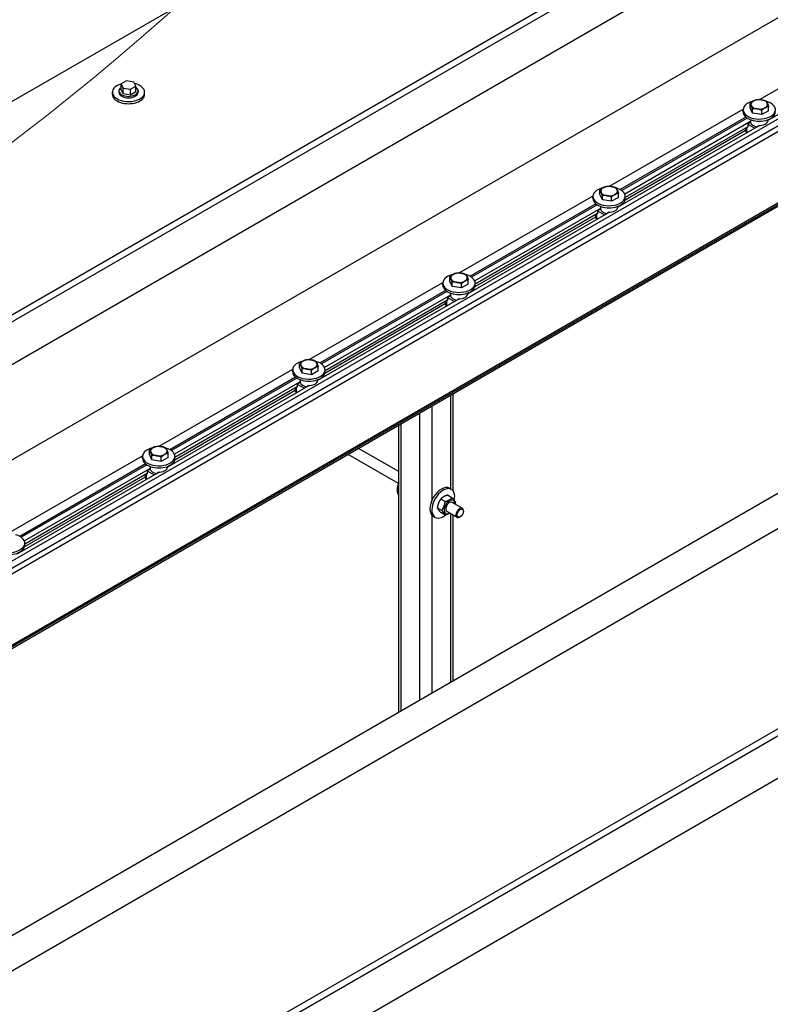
# Model space of a CAD drawing. Header units: millimetres. Extents: x 2241524 to 2686701, y -1965833 to -1461615.
# Tile 120 of 143: x 2342619 to 2342715, y -1953599 to -1953473. Entities that reach past the tile are written whole.
import ezdxf

# ---------------------------------------------------------------- set-up
doc = ezdxf.new("R2010")
doc.units = ezdxf.units.MM
doc.header["$LTSCALE"] = 100
doc.layers.add('CA_PODLAHA OBRYS', color=12, linetype='Continuous', lineweight=25)
doc.layers.add('Detailumgrenzung (ISO)', color=7, linetype='Continuous', lineweight=18)

# ---------------------------------------------------------------- blocks, each defined once
blk = doc.blocks.new('2DDetail1')
at = {"layer": 'Detailumgrenzung (ISO)'}
blk.add_circle((708.5915, 512.5271), 21.6761, dxfattribs=at)

msp = doc.modelspace()

# ---------------------------------------------------------------- linework, layer by layer
at = {"layer": 'CA_PODLAHA OBRYS'}
for p, q in [((2339311.15777, -1955529.14356), (2343184.17569, -1953293.05561)), ((2339311.94344, -1955529.59717), (2343184.17569, -1953293.96283)), ((2343188.54574, -1953296.8831), (2339320.58586, -1955530.05077)), ((2342898.3752, -1953322.07056), (2342499.2527, -1953552.50404)), ((2342139.58489, -1953787.28418), (2342887.54673, -1953355.44821)), ((2342140.37056, -1953787.73779), (2342887.54673, -1953356.35543)), ((2342887.54673, -1953361.79874), (2342149.01298, -1953788.1914)), ((2342530.73279, -1953579.91673), (2342896.46413, -1953368.76164)), ((2342899.60683, -1953379.82971), (2342549.58897, -1953581.91261)), ((2342900.3925, -1953380.28332), (2342550.37465, -1953582.36622)), ((2342900.3925, -1953381.00909), (2342550.37465, -1953583.092)), ((2342904.32087, -1953387.81323), (2342562.15976, -1953585.36004)), ((2342904.32087, -1953387.99468), (2342562.15976, -1953585.54149)), ((2342904.32087, -1953388.22014), (2342561.88362, -1953585.92639)), ((2342959.82876, -1953397.18026), (2342211.86692, -1953829.01623)), ((2342211.86692, -1953824.48014), (2342950.40067, -1953398.08748)), ((2342713.40133, -1953483.52519), (2342730.40455, -1953473.70837)), ((2342732.48884, -1953475.79367), (2342714.46779, -1953486.19814)), ((2342632.89637, -1953481.15103), (2342632.21596, -1953481.54387)), ((2342632.21596, -1953481.54387), (2342632.46501, -1953482.0805)), ((2342632.21596, -1953482.26964), (2342632.21596, -1953481.54387)), ((2342633.82584, -1953481.29482), (2342632.89637, -1953481.15103)), ((2342633.39447, -1953482.22428), (2342634.07489, -1953481.83145)), ((2342634.07489, -1953481.83145), (2342633.82584, -1953481.29482)), ((2342634.07489, -1953482.55722), (2342634.07489, -1953481.83145)), ((2342631.08987, -1953482.86704), (2342631.08987, -1953482.59488)), ((2342631.9232, -1953482.41343), (2342631.9232, -1953482.59488)), ((2342632.46501, -1953482.80627), (2342632.21596, -1953482.26964)), ((2342632.46501, -1953482.0805), (2342633.39447, -1953482.22428)), ((2342632.46501, -1953482.80627), (2342632.46501, -1953482.0805)), ((2342633.39447, -1953482.95006), (2342632.46501, -1953482.80627)), ((2342633.39447, -1953482.95006), (2342633.39447, -1953482.22428)), ((2342634.07489, -1953482.55722), (2342633.39447, -1953482.95006)), ((2342634.36765, -1953482.41343), (2342634.36765, -1953482.59488)), ((2342635.20098, -1953482.86704), (2342635.20098, -1953482.59488)), ((2342712.18544, -1953484.58099), (2342712.18544, -1953484.03198)), ((2342714.54008, -1953484.94525), (2342714.54008, -1953484.39625)), ((2342694.30945, -1953494.54789), (2342711.31267, -1953484.73108)), ((2342711.3072, -1953485.08973), (2342711.3072, -1953484.81756)), ((2342712.5009, -1953485.26071), (2342712.18544, -1953484.58099)), ((2342712.5009, -1953485.26071), (2342712.5009, -1953484.71171)), ((2342713.67822, -1953485.44284), (2342712.5009, -1953485.26071)), ((2342713.67822, -1953485.44284), (2342713.67822, -1953484.89384)), ((2342714.54008, -1953484.94525), (2342713.67822, -1953485.44284)), ((2342713.39696, -1953486.81638), (2342695.3759, -1953497.22084)), ((2342711.66146, -1953485.75578), (2342695.68575, -1953494.97936)), ((2342711.83282, -1953485.88232), (2342695.87299, -1953495.09673)), ((2342712.26344, -1953486.33679), (2342696.27216, -1953495.56936)), ((2342712.26344, -1953486.42752), (2342711.88962, -1953486.64334)), ((2342711.88962, -1953486.64334), (2342712.79315, -1953487.16499)), ((2342711.88962, -1953486.64334), (2342711.88962, -1953487.05159)), ((2342712.2572, -1953486.09024), (2342712.2572, -1953486.17839)), ((2342712.26344, -1953486.24607), (2342712.26344, -1953486.42752)), ((2342713.24553, -1953486.90381), (2342713.24553, -1953486.81308)), ((2342714.46831, -1953486.09024), (2342714.46831, -1953486.17839)), ((2342714.69362, -1953485.99418), (2342714.75733, -1953486.03097)), ((2342711.62195, -1953487.45561), (2342696.30013, -1953496.30167)), ((2342711.88962, -1953487.00623), (2342696.32643, -1953495.99164)), ((2342711.62195, -1953487.16076), (2342711.62195, -1953487.47118)), ((2342711.75213, -1953487.08561), (2342711.75213, -1953487.65262)), ((2342711.75213, -1953487.65262), (2342711.85034, -1953487.70932)), ((2342711.88962, -1953487.05159), (2342711.85034, -1953487.02891)), ((2342675.21756, -1953505.57059), (2342692.22079, -1953495.75378)), ((2342693.09356, -1953495.60369), (2342693.09356, -1953495.05469)), ((2342693.40902, -1953496.28342), (2342693.09356, -1953495.60369)), ((2342693.40902, -1953496.28342), (2342693.40902, -1953495.73441)), ((2342695.4482, -1953495.96796), (2342695.4482, -1953495.41895)), ((2342692.56958, -1953496.77849), (2342676.59386, -1953506.00207)), ((2342692.74094, -1953496.90502), (2342676.78111, -1953506.11943)), ((2342692.21532, -1953496.11243), (2342692.21532, -1953495.84027)), ((2342694.58634, -1953496.46555), (2342693.40902, -1953496.28342)), ((2342694.58634, -1953496.46555), (2342694.58634, -1953495.91655)), ((2342695.4482, -1953495.96796), (2342694.58634, -1953496.46555)), ((2342695.60174, -1953497.01689), (2342695.66545, -1953497.05367)), ((2342696.32643, -1953496.11243), (2342696.32643, -1953495.84027)), ((2342694.30508, -1953497.83908), (2342676.28402, -1953508.24354)), ((2342693.17155, -1953497.3595), (2342677.18028, -1953506.59206)), ((2342692.79774, -1953498.02893), (2342677.23455, -1953507.01434)), ((2342692.53007, -1953498.18347), (2342692.53007, -1953498.49388)), ((2342692.66024, -1953498.10831), (2342692.66024, -1953498.67532)), ((2342692.79774, -1953498.07429), (2342692.75845, -1953498.05161)), ((2342693.17155, -1953497.45022), (2342692.79774, -1953497.66604)), ((2342692.79774, -1953497.66604), (2342693.70126, -1953498.18769)), ((2342692.79774, -1953497.66604), (2342692.79774, -1953498.07429)), ((2342693.16532, -1953497.11294), (2342693.16532, -1953497.20109)), ((2342693.17155, -1953497.26878), (2342693.17155, -1953497.45022)), ((2342694.15365, -1953497.92651), (2342694.15365, -1953497.83579)), ((2342695.37643, -1953497.11294), (2342695.37643, -1953497.20109)), ((2342692.53007, -1953498.47831), (2342677.20825, -1953507.32437)), ((2342692.66024, -1953498.67532), (2342692.75845, -1953498.73202)), ((2342656.12568, -1953516.5933), (2342673.1289, -1953506.77648)), ((2342673.12344, -1953507.13513), (2342673.12344, -1953506.86297)), ((2342674.00167, -1953506.6264), (2342674.00167, -1953506.07739)), ((2342674.31714, -1953507.30612), (2342674.00167, -1953506.6264)), ((2342674.31714, -1953507.30612), (2342674.31714, -1953506.75712)), ((2342675.49445, -1953507.48825), (2342675.49445, -1953506.93925)), ((2342676.35631, -1953506.99066), (2342675.49445, -1953507.48825)), ((2342676.35631, -1953506.99066), (2342676.35631, -1953506.44166)), ((2342677.23455, -1953507.13513), (2342677.23455, -1953506.86297)), ((2342673.47769, -1953507.80119), (2342657.50198, -1953517.02477)), ((2342673.64905, -1953507.92772), (2342657.68922, -1953517.14214)), ((2342674.07344, -1953508.13564), (2342674.07344, -1953508.2238)), ((2342675.49445, -1953507.48825), (2342674.31714, -1953507.30612)), ((2342676.28455, -1953508.13564), (2342676.28455, -1953508.2238)), ((2342676.50985, -1953508.03959), (2342676.57356, -1953508.07637)), ((2342675.21319, -1953508.86178), (2342657.19214, -1953519.26625)), ((2342674.07967, -1953508.3822), (2342658.08839, -1953517.61477)), ((2342673.43819, -1953509.50102), (2342658.11637, -1953518.34708)), ((2342673.70585, -1953509.05163), (2342658.14267, -1953518.03704)), ((2342673.43819, -1953509.20617), (2342673.43819, -1953509.51658)), ((2342673.56836, -1953509.13102), (2342673.56836, -1953509.69803)), ((2342673.70585, -1953509.09699), (2342673.66657, -1953509.07431)), ((2342674.07967, -1953508.47292), (2342673.70585, -1953508.68875)), ((2342673.70585, -1953508.68875), (2342674.60938, -1953509.2104)), ((2342673.70585, -1953508.68875), (2342673.70585, -1953509.09699)), ((2342674.07967, -1953508.29148), (2342674.07967, -1953508.47292)), ((2342675.06176, -1953508.94921), (2342675.06176, -1953508.85849)), ((2342673.56836, -1953509.69803), (2342673.66657, -1953509.75473)), ((2342637.0338, -1953527.616), (2342654.03702, -1953517.79919)), ((2342654.03155, -1953518.15784), (2342654.03155, -1953517.88567)), ((2342654.90979, -1953517.6491), (2342654.90979, -1953517.1001)), ((2342655.22525, -1953518.32882), (2342654.90979, -1953517.6491)), ((2342655.22525, -1953518.32882), (2342655.22525, -1953517.77982)), ((2342656.40257, -1953518.51096), (2342656.40257, -1953517.96195)), ((2342657.26443, -1953518.01336), (2342656.40257, -1953518.51096)), ((2342657.26443, -1953518.01336), (2342657.26443, -1953517.46436)), ((2342658.14267, -1953518.15784), (2342658.14267, -1953517.88567)), ((2342654.38581, -1953518.82389), (2342638.4101, -1953528.04748)), ((2342654.55717, -1953518.95043), (2342638.59734, -1953528.16484)), ((2342654.98779, -1953519.40491), (2342638.99651, -1953528.63747)), ((2342654.98779, -1953519.49563), (2342654.61397, -1953519.71145)), ((2342654.98155, -1953519.15835), (2342654.98155, -1953519.2465)), ((2342654.98779, -1953519.31418), (2342654.98779, -1953519.49563)), ((2342656.40257, -1953518.51096), (2342655.22525, -1953518.32882)), ((2342657.19267, -1953519.15835), (2342657.19267, -1953519.2465)), ((2342657.41797, -1953519.06229), (2342657.48168, -1953519.09908)), ((2342656.12131, -1953519.88449), (2342638.10025, -1953530.28895)), ((2342654.3463, -1953520.52372), (2342639.02448, -1953529.36978)), ((2342654.61397, -1953520.07434), (2342639.05078, -1953529.05975)), ((2342654.3463, -1953520.22888), (2342654.3463, -1953520.53929)), ((2342654.47648, -1953520.15372), (2342654.47648, -1953520.72073)), ((2342654.47648, -1953520.72073), (2342654.57469, -1953520.77743)), ((2342654.61397, -1953520.1197), (2342654.57469, -1953520.09702)), ((2342654.61397, -1953519.71145), (2342655.5175, -1953520.2331)), ((2342654.61397, -1953519.71145), (2342654.61397, -1953520.1197)), ((2342655.96988, -1953519.97192), (2342655.96988, -1953519.88119)), ((2342674.11833, -1953533.04412), (2342674.11833, -1953521.12764)), ((2342674.44377, -1953533.32119), (2342674.44377, -1953520.93975)), ((2342671.76131, -1953534.43531), (2342671.76131, -1953522.48847)), ((2342670.18996, -1953559.86721), (2342670.18996, -1953523.39569)), ((2342667.5075, -1953561.41592), (2342667.5075, -1953524.94441)), ((2342667.83294, -1953561.22803), (2342667.83294, -1953524.75652)), ((2342635.81791, -1953528.6718), (2342635.81791, -1953528.1228)), ((2342667.5075, -1953530.8311), (2342662.40947, -1953527.88776)), ((2342617.94191, -1953538.63871), (2342634.94514, -1953528.82189)), ((2342634.93967, -1953529.18054), (2342634.93967, -1953528.90838)), ((2342636.13337, -1953529.35153), (2342635.81791, -1953528.6718)), ((2342636.13337, -1953529.35153), (2342636.13337, -1953528.80253)), ((2342637.31069, -1953529.53366), (2342636.13337, -1953529.35153)), ((2342637.31069, -1953529.53366), (2342637.31069, -1953528.98466)), ((2342638.17255, -1953529.03607), (2342637.31069, -1953529.53366)), ((2342638.17255, -1953529.03607), (2342638.17255, -1953528.48706)), ((2342639.05078, -1953529.18054), (2342639.05078, -1953528.90838)), ((2342667.47019, -1953532.34916), (2342661.07614, -1953528.65756)), ((2342635.29393, -1953529.8466), (2342619.31821, -1953539.07018)), ((2342635.46529, -1953529.97313), (2342619.50546, -1953539.18754)), ((2342635.8959, -1953530.42761), (2342619.90463, -1953539.66018)), ((2342635.8959, -1953530.51833), (2342635.52209, -1953530.73415)), ((2342635.52209, -1953530.73415), (2342636.42561, -1953531.2558)), ((2342635.52209, -1953530.73415), (2342635.52209, -1953531.1424)), ((2342635.88967, -1953530.18105), (2342635.88967, -1953530.2692)), ((2342635.8959, -1953530.33689), (2342635.8959, -1953530.51833)), ((2342638.10078, -1953530.18105), (2342638.10078, -1953530.2692)), ((2342638.32609, -1953530.085), (2342638.3898, -1953530.12178)), ((2342637.02943, -1953530.90719), (2342619.00837, -1953541.31165)), ((2342635.25442, -1953531.54643), (2342619.9326, -1953540.39248)), ((2342635.52209, -1953531.09704), (2342619.9589, -1953540.08245)), ((2342635.25442, -1953531.25158), (2342635.25442, -1953531.56199)), ((2342635.38459, -1953531.17642), (2342635.38459, -1953531.74343)), ((2342635.38459, -1953531.74343), (2342635.4828, -1953531.80014)), ((2342635.52209, -1953531.1424), (2342635.4828, -1953531.11972)), ((2342636.878, -1953530.99462), (2342636.878, -1953530.9039)), ((2342673.9676, -1953532.95709), (2342674.2033, -1953533.09317)), ((2342673.42278, -1953534.65183), (2342672.85208, -1953534.32234)), ((2342674.28464, -1953534.15423), (2342673.71394, -1953533.82474)), ((2342672.99185, -1953535.76248), (2342672.42116, -1953535.43299)), ((2342675.59089, -1953535.49805), (2342674.29452, -1953534.74959)), ((2342675.72896, -1953535.89396), (2342675.72896, -1953535.80324)), ((2342671.76131, -1953558.95999), (2342671.76131, -1953536.40002)), ((2342671.91204, -1953536.51742), (2342672.14775, -1953536.6535)), ((2342673.42278, -1953536.37554), (2342672.85208, -1953536.04605)), ((2342674.92423, -1953536.65275), (2342673.62785, -1953535.90429)), ((2342674.11833, -1953557.59916), (2342674.11833, -1953536.18747)), ((2342674.44377, -1953557.41127), (2342674.44377, -1953536.37536)), ((2342675.33613, -1953536.57437), (2342675.25756, -1953536.61973)), ((2342619.9589, -1953540.20325), (2342619.9589, -1953539.93108))]:
    msp.add_line(p, q, dxfattribs=at)
for centre, major_axis, ratio, start_param, end_param in [((2342633.14542, -1953482.59488), (-2.05556, 0), 0.577350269, -1.115695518, 4.326609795), ((2342633.14542, -1953482.41343), (-1.22222, 0), 0.577350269, -0.706760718, 3.848353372), ((2342633.14542, -1953482.86704), (-2.05556, 0), 0.577350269, 0, 3.141592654), ((2342633.14542, -1953482.59488), (-1.22222, 0), 0.577350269, 0.000000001, 3.141592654), ((2342713.36276, -1953484.81756), (2.05556, 0), 0.577350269, 1.950577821, 7.408941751), ((2342713.36276, -1953484.13714), (1.05556, 0), 0.577350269, 2.35619449, 3.403392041), ((2342713.36276, -1953484.13714), (1.05556, 0), 0.577350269, 3.403392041, 4.450589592), ((2342713.36276, -1953484.13714), (1.05556, 0), 0.577350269, 1.308996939, 2.35619449), ((2342713.36276, -1953484.13714), (1.05556, 0), 0.577350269, 0.261799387, 1.308996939), ((2342713.36276, -1953484.13714), (-1.05556, 0), 0.577350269, 2.35619449, 3.403392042), ((2342713.36276, -1953485.08973), (2.05556, 0), 0.577350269, 3.141592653, 6.283185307), ((2342713.36276, -1953484.13714), (-1.05556, 0), 0.577350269, 1.308996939, 2.35619449), ((2342713.36276, -1953486.17839), (-1.10556, 0), 0.577350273, 0, 0.106236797), ((2342713.36276, -1953486.35983), (-1.10556, 0), 0.577350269, 0.106236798, 1.341215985), ((2342713.36276, -1953486.17839), (1.10556, 0), 0.577350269, 4.606152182, 6.283185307), ((2342712.0664, -1953487.47118), (0.44444, 0), 0.577350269, 3.141592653, 3.926990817), ((2342694.27088, -1953495.84027), (2.05556, 0), 0.57735027, 1.950577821, 7.40894175), ((2342694.27088, -1953495.15984), (1.05556, 0), 0.577350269, 2.35619449, 3.403392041), ((2342694.27088, -1953495.15984), (-1.05556, 0), 0.577350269, 0.261799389, 1.30899694), ((2342694.27088, -1953495.15984), (1.05556, 0), 0.57735027, 1.308996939, 2.356194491), ((2342694.27088, -1953495.15984), (-1.05556, 0), 0.57735027, 1.308996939, 2.356194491), ((2342694.27088, -1953495.15984), (-1.05556, 0), 0.577350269, 3.403392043, 4.450589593), ((2342694.27088, -1953495.15984), (1.05556, 0), 0.577350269, -0.785398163, 0.261799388), ((2342694.27088, -1953496.11243), (2.05556, 0), 0.577350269, 3.141592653, 6.283185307), ((2342694.27088, -1953497.20109), (-1.10556, 0), 0.577350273, 0, 0.106236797), ((2342694.27088, -1953497.38254), (-1.10556, 0), 0.577350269, 0.106236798, 1.341215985), ((2342694.27088, -1953497.20109), (1.10556, 0), 0.577350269, 4.606152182, 6.283185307), ((2342692.97451, -1953498.49388), (0.44444, 0), 0.577350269, 3.141592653, 3.926990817), ((2342675.17899, -1953506.86297), (2.05556, 0), 0.577350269, 1.950577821, 7.408941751), ((2342675.17899, -1953506.18255), (1.05556, 0), 0.577350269, 2.35619449, 3.403392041), ((2342675.17899, -1953506.18255), (1.05556, 0), 0.57735027, 1.308996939, 2.356194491), ((2342675.17899, -1953506.18255), (-1.05556, 0), 0.577350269, 3.403392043, 4.450589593), ((2342675.17899, -1953506.18255), (-1.05556, 0), 0.577350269, 0.261799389, 1.30899694), ((2342675.17899, -1953506.18255), (-1.05556, 0), 0.57735027, 1.308996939, 2.356194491), ((2342675.17899, -1953506.18255), (1.05556, 0), 0.577350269, -0.785398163, 0.261799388), ((2342675.17899, -1953507.13513), (-2.05556, 0), 0.577350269, 0, 3.141592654), ((2342675.17899, -1953508.2238), (1.10556, 0), 0.577350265, 3.141592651, 3.24782945), ((2342675.17899, -1953508.2238), (1.10556, 0), 0.577350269, 4.606152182, 6.283185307), ((2342673.88263, -1953509.51658), (-0.44444, 0), 0.577350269, 0.000000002, 0.785398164), ((2342675.17899, -1953508.40524), (-1.10556, 0), 0.577350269, 0.106236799, 1.341215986), ((2342656.08711, -1953517.88567), (-2.05556, 0), 0.577350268, -1.191014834, 4.267349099), ((2342656.08711, -1953517.20525), (1.05556, 0), 0.577350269, 2.35619449, 3.403392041), ((2342656.08711, -1953517.20525), (1.05556, 0), 0.577350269, 1.308996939, 2.35619449), ((2342656.08711, -1953517.20525), (1.05556, 0), 0.577350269, 0.261799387, 1.308996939), ((2342656.08711, -1953517.20525), (-1.05556, 0), 0.577350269, 2.35619449, 3.403392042), ((2342656.08711, -1953518.15784), (2.05556, 0), 0.577350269, 3.141592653, 6.283185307), ((2342656.08711, -1953517.20525), (1.05556, 0), 0.577350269, 3.403392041, 4.450589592), ((2342656.08711, -1953517.20525), (-1.05556, 0), 0.577350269, 1.308996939, 2.35619449), ((2342656.08711, -1953519.2465), (1.10556, 0), 0.577350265, 3.141592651, 3.24782945), ((2342656.08711, -1953519.42794), (-1.10556, 0), 0.577350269, 0.106236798, 1.341215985), ((2342656.08711, -1953519.2465), (1.10556, 0), 0.577350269, 4.606152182, 6.283185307), ((2342654.79075, -1953520.53929), (0.44444, 0), 0.577350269, 3.141592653, 3.926990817), ((2342636.99523, -1953528.90838), (2.05556, 0), 0.577350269, 1.950577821, 7.408941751), ((2342636.99523, -1953528.22795), (1.05556, 0), 0.577350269, 2.35619449, 3.403392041), ((2342636.99523, -1953528.22795), (1.05556, 0), 0.57735027, 1.308996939, 2.356194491), ((2342636.99523, -1953528.22795), (-1.05556, 0), 0.577350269, 3.403392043, 4.450589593), ((2342636.99523, -1953528.22795), (1.05556, 0), 0.577350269, -0.785398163, 0.261799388), ((2342636.99523, -1953529.18054), (2.05556, 0), 0.577350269, 3.141592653, 6.283185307), ((2342636.99523, -1953528.22795), (-1.05556, 0), 0.577350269, 0.261799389, 1.30899694), ((2342636.99523, -1953528.22795), (-1.05556, 0), 0.57735027, 1.308996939, 2.356194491), ((2342636.99523, -1953530.2692), (-1.10556, 0), 0.577350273, 0, 0.106236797), ((2342636.99523, -1953530.45065), (-1.10556, 0), 0.577350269, 0.106236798, 1.341215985), ((2342636.99523, -1953530.2692), (1.10556, 0), 0.577350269, 4.606152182, 6.283185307), ((2342635.69886, -1953531.56199), (0.44444, 0), 0.577350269, 3.141592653, 3.926990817), ((2342668.77575, -1953532.33313), (1.02778, 1.78016), 0.577350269, 1.845791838, 2.866597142), ((2342672.93982, -1953534.73726), (1.02778, 1.78016), 0.577350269, 0, 3.141592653), ((2342673.17552, -1953534.87334), (1.02778, 1.78016), 0.577350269, -1.055729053, 4.111411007), ((2342673.9612, -1953535.32695), (0.47778, 0.82754), 0.577350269, -0.79865012, 3.940242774), ((2342673.9612, -1953535.32695), (0.33335, 0.57737), 0.577350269, -0.008471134, 3.150063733), ((2342675.25756, -1953536.0754), (0.33333, 0.57735), 0.577350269, -0.785398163, 3.926990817), ((2342617.90334, -1953539.93108), (2.05556, 0), 0.577350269, 1.950577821, 7.408941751), ((2342617.90334, -1953540.20325), (-2.05556, 0), 0.577350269, 0, 3.141592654)]:
    msp.add_ellipse(centre, major_axis=major_axis, ratio=ratio, start_param=start_param, end_param=end_param, dxfattribs=at)
msp.add_ellipse((2342675.33613, -1953536.12076), major_axis=(0.27778, 0.48113), ratio=0.577350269, dxfattribs=at)
for points, weights in [([(2342712.18544, -1953484.03198), (2342712.41637, -1953483.82168), (2342712.61637, -1953483.70621)], [1, 1.0379548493, 1]), ([(2342712.34317, -1953484.29487), (2342712.26997, -1953484.13714), (2342712.18544, -1953484.03198)], [1, 1.0379548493, 1]), ([(2342712.5009, -1953484.71171), (2342712.41637, -1953484.4526), (2342712.34317, -1953484.29487)], [1, 1.0379548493, 1]), ([(2342712.61637, -1953483.70621), (2342712.81636, -1953483.59074), (2342713.0473, -1953483.53439)], [1, 1.0379548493, 1]), ([(2342713.0473, -1953483.53439), (2342713.36276, -1953483.50622), (2342713.63596, -1953483.54848)], [1, 1.0379548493, 1]), ([(2342713.63596, -1953483.54848), (2342713.90915, -1953483.59074), (2342714.22462, -1953483.71652)], [1, 1.0379548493, 1]), ([(2342714.54008, -1953484.39625), (2342714.30914, -1953484.4526), (2342714.10915, -1953484.56807)], [1, 1.0379548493, 1]), ([(2342714.22462, -1953483.71652), (2342714.30914, -1953483.82168), (2342714.38235, -1953483.97941)], [1, 1.0379548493, 1]), ([(2342714.38235, -1953483.97941), (2342714.45555, -1953484.13714), (2342714.54008, -1953484.39625)], [1, 1.0379548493, 1]), ([(2342713.08956, -1953484.7258), (2342712.81636, -1953484.68353), (2342712.5009, -1953484.71171)], [1, 1.0379548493, 1]), ([(2342713.67822, -1953484.89384), (2342713.36276, -1953484.76806), (2342713.08956, -1953484.7258)], [1, 1.0379548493, 1]), ([(2342714.10915, -1953484.56807), (2342713.90915, -1953484.68353), (2342713.67822, -1953484.89384)], [1, 1.0379548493, 1]), ([(2342693.09356, -1953495.05469), (2342693.32449, -1953494.84438), (2342693.52449, -1953494.72891)], [1, 1.0379548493, 1]), ([(2342693.25129, -1953495.31757), (2342693.17808, -1953495.15984), (2342693.09356, -1953495.05469)], [1, 1.0379548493, 1]), ([(2342693.40902, -1953495.73441), (2342693.32449, -1953495.4753), (2342693.25129, -1953495.31757)], [1, 1.0379548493, 1]), ([(2342693.99768, -1953495.7485), (2342693.72448, -1953495.70624), (2342693.40902, -1953495.73441)], [1, 1.0379548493, 1]), ([(2342693.52449, -1953494.72891), (2342693.72448, -1953494.61345), (2342693.95541, -1953494.55709)], [1, 1.0379548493, 1]), ([(2342693.95541, -1953494.55709), (2342694.27088, -1953494.52892), (2342694.54407, -1953494.57118)], [1, 1.0379548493, 1]), ([(2342694.58634, -1953495.91655), (2342694.27088, -1953495.79077), (2342693.99768, -1953495.7485)], [1, 1.0379548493, 1]), ([(2342694.54407, -1953494.57118), (2342694.81727, -1953494.61345), (2342695.13273, -1953494.73923)], [1, 1.0379548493, 1]), ([(2342695.01727, -1953495.59077), (2342694.81727, -1953495.70624), (2342694.58634, -1953495.91655)], [1, 1.0379548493, 1]), ([(2342695.4482, -1953495.41895), (2342695.21726, -1953495.4753), (2342695.01727, -1953495.59077)], [1, 1.0379548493, 1]), ([(2342695.13273, -1953494.73923), (2342695.21726, -1953494.84438), (2342695.29046, -1953495.00211)], [1, 1.0379548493, 1]), ([(2342695.29046, -1953495.00211), (2342695.36367, -1953495.15984), (2342695.4482, -1953495.41895)], [1, 1.0379548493, 1]), ([(2342674.00167, -1953506.07739), (2342674.23261, -1953505.86708), (2342674.4326, -1953505.75162)], [1, 1.0379548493, 1]), ([(2342674.4326, -1953505.75162), (2342674.6326, -1953505.63615), (2342674.86353, -1953505.5798)], [1, 1.0379548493, 1]), ([(2342674.86353, -1953505.5798), (2342675.17899, -1953505.55162), (2342675.45219, -1953505.59389)], [1, 1.0379548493, 1]), ([(2342675.45219, -1953505.59389), (2342675.72539, -1953505.63615), (2342676.04085, -1953505.76193)], [1, 1.0379548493, 1]), ([(2342676.04085, -1953505.76193), (2342676.12538, -1953505.86708), (2342676.19858, -1953506.02482)], [1, 1.0379548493, 1]), ([(2342674.1594, -1953506.34028), (2342674.0862, -1953506.18255), (2342674.00167, -1953506.07739)], [1, 1.0379548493, 1]), ([(2342674.31714, -1953506.75712), (2342674.23261, -1953506.49801), (2342674.1594, -1953506.34028)], [1, 1.0379548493, 1]), ([(2342674.90579, -1953506.77121), (2342674.6326, -1953506.72894), (2342674.31714, -1953506.75712)], [1, 1.0379548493, 1]), ([(2342675.49445, -1953506.93925), (2342675.17899, -1953506.81347), (2342674.90579, -1953506.77121)], [1, 1.0379548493, 1]), ([(2342675.92538, -1953506.61348), (2342675.72539, -1953506.72894), (2342675.49445, -1953506.93925)], [1, 1.0379548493, 1]), ([(2342676.35631, -1953506.44166), (2342676.12538, -1953506.49801), (2342675.92538, -1953506.61348)], [1, 1.0379548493, 1]), ([(2342676.19858, -1953506.02482), (2342676.27178, -1953506.18255), (2342676.35631, -1953506.44166)], [1, 1.0379548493, 1]), ([(2342654.90979, -1953517.1001), (2342655.14072, -1953516.88979), (2342655.34072, -1953516.77432)], [1, 1.0379548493, 1]), ([(2342655.34072, -1953516.77432), (2342655.54071, -1953516.65885), (2342655.77165, -1953516.6025)], [1, 1.0379548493, 1]), ([(2342655.77165, -1953516.6025), (2342656.08711, -1953516.57433), (2342656.36031, -1953516.61659)], [1, 1.0379548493, 1]), ([(2342656.36031, -1953516.61659), (2342656.63351, -1953516.65885), (2342656.94897, -1953516.78463)], [1, 1.0379548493, 1]), ([(2342656.94897, -1953516.78463), (2342657.03349, -1953516.88979), (2342657.1067, -1953517.04752)], [1, 1.0379548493, 1]), ([(2342657.1067, -1953517.04752), (2342657.1799, -1953517.20525), (2342657.26443, -1953517.46436)], [1, 1.0379548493, 1]), ([(2342655.06752, -1953517.36298), (2342654.99432, -1953517.20525), (2342654.90979, -1953517.1001)], [1, 1.0379548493, 1]), ([(2342655.22525, -1953517.77982), (2342655.14072, -1953517.52071), (2342655.06752, -1953517.36298)], [1, 1.0379548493, 1]), ([(2342655.81391, -1953517.79391), (2342655.54071, -1953517.75165), (2342655.22525, -1953517.77982)], [1, 1.0379548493, 1]), ([(2342656.40257, -1953517.96195), (2342656.08711, -1953517.83617), (2342655.81391, -1953517.79391)], [1, 1.0379548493, 1]), ([(2342656.8335, -1953517.63618), (2342656.63351, -1953517.75165), (2342656.40257, -1953517.96195)], [1, 1.0379548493, 1]), ([(2342657.26443, -1953517.46436), (2342657.03349, -1953517.52071), (2342656.8335, -1953517.63618)], [1, 1.0379548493, 1]), ([(2342635.81791, -1953528.1228), (2342636.04884, -1953527.91249), (2342636.24884, -1953527.79703)], [1, 1.0379548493, 1]), ([(2342635.97564, -1953528.38568), (2342635.90244, -1953528.22795), (2342635.81791, -1953528.1228)], [1, 1.0379548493, 1]), ([(2342636.24884, -1953527.79703), (2342636.44883, -1953527.68156), (2342636.67976, -1953527.62521)], [1, 1.0379548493, 1]), ([(2342636.67976, -1953527.62521), (2342636.99523, -1953527.59703), (2342637.26842, -1953527.63929)], [1, 1.0379548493, 1]), ([(2342637.26842, -1953527.63929), (2342637.54162, -1953527.68156), (2342637.85708, -1953527.80734)], [1, 1.0379548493, 1]), ([(2342637.85708, -1953527.80734), (2342637.94161, -1953527.91249), (2342638.01482, -1953528.07022)], [1, 1.0379548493, 1]), ([(2342638.01482, -1953528.07022), (2342638.08802, -1953528.22795), (2342638.17255, -1953528.48706)], [1, 1.0379548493, 1]), ([(2342636.13337, -1953528.80253), (2342636.04884, -1953528.54342), (2342635.97564, -1953528.38568)], [1, 1.0379548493, 1]), ([(2342636.72203, -1953528.81661), (2342636.44883, -1953528.77435), (2342636.13337, -1953528.80253)], [1, 1.0379548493, 1]), ([(2342637.31069, -1953528.98466), (2342636.99523, -1953528.85888), (2342636.72203, -1953528.81661)], [1, 1.0379548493, 1]), ([(2342637.74162, -1953528.65888), (2342637.54162, -1953528.77435), (2342637.31069, -1953528.98466)], [1, 1.0379548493, 1]), ([(2342638.17255, -1953528.48706), (2342637.94161, -1953528.54342), (2342637.74162, -1953528.65888)], [1, 1.0379548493, 1]), ([(2342672.85208, -1953534.32234), (2342672.51222, -1953534.80584), (2342672.42116, -1953535.43299)], [1, 1.15470053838, 1]), ([(2342673.71394, -1953533.82474), (2342673.15861, -1953534.00172), (2342672.85208, -1953534.32234)], [1, 1.15470053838, 1]), ([(2342673.42278, -1953534.65183), (2342673.97811, -1953534.47485), (2342674.28464, -1953534.15423)], [1, 1.15470053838, 1]), ([(2342674.28464, -1953534.15423), (2342674.6245, -1953534.53259), (2342674.71557, -1953534.76729)], [1, 1.15470053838, 1]), ([(2342672.42116, -1953535.43299), (2342672.51222, -1953535.6677), (2342672.85208, -1953536.04605)], [1, 1.15470053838, 1]), ([(2342672.99185, -1953535.76248), (2342673.33171, -1953535.27898), (2342673.42278, -1953534.65183)], [1, 1.15470053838, 1]), ([(2342673.42278, -1953536.37554), (2342673.33171, -1953536.14083), (2342672.99185, -1953535.76248)], [1, 1.15470053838, 1]), ([(2342674.71557, -1953534.76729), (2342674.69991, -1953534.87514), (2342674.67981, -1953534.97204)], [1, 1.02358148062, 1.03997376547]), ([(2342673.99765, -1953536.11779), (2342673.77451, -1953536.26345), (2342673.42278, -1953536.37554)], [1.07429482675, 1.09272359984, 1])]:
    msp.add_rational_spline(points, weights, degree=2, dxfattribs=at)

# ---------------------------------------------------------------- block references
at = {"layer": 'CA_PODLAHA OBRYS', "xscale": 15, "yscale": 15}
msp.add_blockref('2DDetail1', (2331793.11055, -1960917.7016), dxfattribs=at)

doc.saveas('drawing.dxf')
